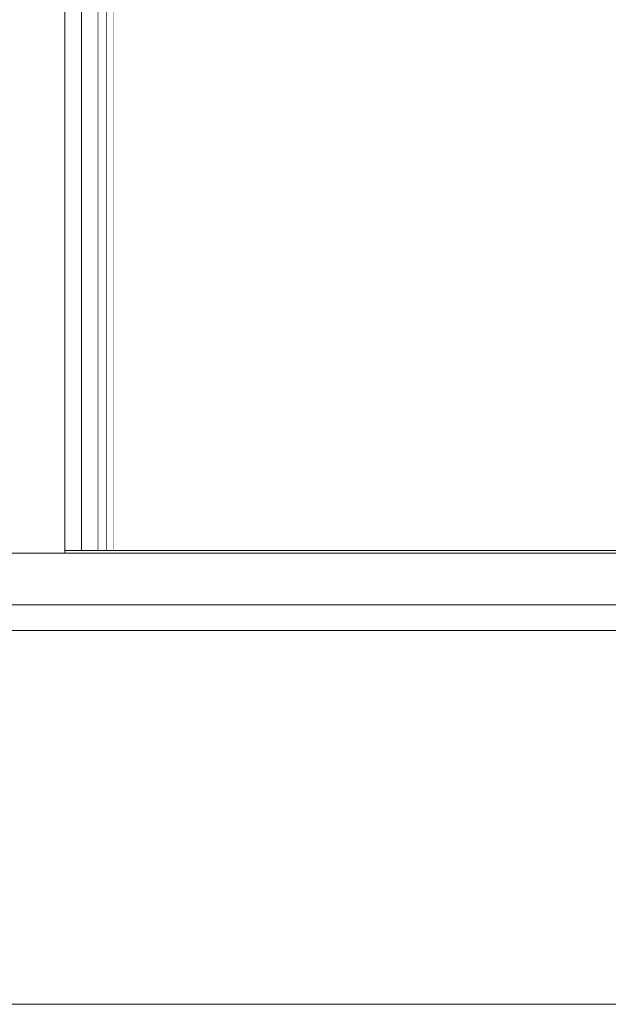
# Model space of a CAD drawing. Header units: millimetres. Extents: x -30280 to 100171, y -17460 to 4378.
# Tile 194 of 256: x 75800 to 76257, y -13810 to -13046. Entities that reach past the tile are written whole.
import ezdxf

# ---------------------------------------------------------------- set-up
doc = ezdxf.new("R2010")
doc.units = ezdxf.units.MM
doc.header["$MEASUREMENT"] = 0
doc.linetypes.add('Wipeout_Contour', pattern=[1000, 0, -1000])
for name, color, linetype in [('10_ESTR_Fotjats', 7, 'Continuous'), ('Nuevo_08_E_Envans secs', 7, 'Continuous'), ('Nuevo_14_PAV_Soft Light Grey 0554', 7, 'Continuous')]:
    doc.layers.add(name, color=color, linetype=linetype)
for name, color, linetype, lineweight in [('10_ESTR_Fotjats_Pluma_Nº__1', 7, 'Continuous', 5), ('Nuevo_08_E_Envans secs_Pluma_Nº__1', 7, 'Continuous', 5), ('Nuevo_14_PAV_Soft Light Grey 0554_Pluma_Nº__29', 7, 'Continuous', 20)]:
    doc.layers.add(name, color=color, linetype=linetype, lineweight=lineweight)

# ---------------------------------------------------------------- blocks, each defined once
blk = doc.blocks.new('Elem Sección_192_3', base_point=(91863.52, -13459.98))
at = {"layer": '10_ESTR_Fotjats_Pluma_Nº__1', "color": 7, "linetype": 'Continuous', "lineweight": 5}
for p, q in [((75835.09, -13459.98), (75765.09, -13459.98)), ((100170.76, -13499.98), (62557.75, -13499.98)), ((100170.76, -13519.98), (62557.75, -13519.98)), ((100170.76, -13809.98), (62557.75, -13809.98))]:
    blk.add_line(p, q, dxfattribs=at)
blk = doc.blocks.new('Elem Sección_217_3', base_point=(91863.52, -13459.98))
at = {"layer": 'Nuevo_08_E_Envans secs_Pluma_Nº__1', "color": 7, "linetype": 'Continuous', "lineweight": 5}
for p, q in [((75848.09, -10159.98), (75848.09, -13457.98)), ((75861.09, -10159.98), (75861.09, -13457.98)), ((75867.09, -10159.98), (75867.09, -13457.98)), ((75873.09, -12759.98), (75873.09, -13457.98))]:
    blk.add_line(p, q, dxfattribs=at)
at = {"layer": 'Nuevo_08_E_Envans secs_Pluma_Nº__1', "color": 7, "linetype": 'Continuous', "lineweight": 5, "flags": 128}
blk.add_lwpolyline([(75835.09, -10109.98), (75835.09, -10159.98), (75835.09, -13457.98)], dxfattribs=at)
blk = doc.blocks.new('Elem Sección_258_3', base_point=(91863.52, -13459.98))
at = {"color": 254, "linetype": 'Wipeout_Contour', "lineweight": 0, "ltscale": 307179.871529}
blk.add_wipeout([(75861.09, -10159.98), (75861.09, -13457.98), (75867.09, -13457.98), (75867.09, -10159.98)], dxfattribs=at).dxf.layer = 'Nuevo_08_E_Envans secs'
at = {"color": 254, "linetype": 'Wipeout_Contour', "lineweight": 0, "ltscale": 7038676.962628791}
blk.add_wipeout([(76673.64, -11012.98), (75873.09, -11012.98), (75873.09, -12259.98), (76173.09, -12259.98), (76173.09, -12289.98), (75873.09, -12289.98), (75873.09, -12729.98), (76184.32, -12729.98), (76180.23, -12729.35), (76179.4, -12729.21), (76169.28, -12727.44), (76169.28, -12727.18), (76159.04, -12727.18), (76158.46, -12726.86), (76157.7, -12725.9), (76156.78, -12724.39), (76155.79, -12722.41), (76153.98, -12718.24), (76153.73, -12717.62), (76152.58, -12714.51), (76072.38, -12490.73), (76071.15, -12487.2), (76070.92, -12486.48), (76069.96, -12483.4), (76069.32, -12481.1), (76068.89, -12479.12), (76068.71, -12477.61), (76068.8, -12476.65), (76069.14, -12476.33), (76075.72, -12473.89), (76090.17, -12473.89), (76089, -12470.73), (76086.42, -12456.33), (76093.21, -12453.89), (76140.82, -12453.89), (76141.4, -12454.22), (76142.17, -12455.17), (76143.08, -12456.69), (76144.07, -12458.67), (76145.07, -12460.97), (76146.02, -12463.44), (76228.91, -12694.74), (76497.47, -12694.74), (76497.47, -12707.44), (76487.34, -12709.21), (76486.52, -12709.35), (76482.42, -12709.98), (76227.2, -12709.98), (76228.91, -12714.74), (76497.47, -12714.74), (76497.47, -12727.44), (76487.34, -12729.21), (76486.52, -12729.35), (76482.42, -12729.98), (76623.09, -12729.98), (76623.09, -12759.98), (75873.09, -12759.98), (75873.09, -13457.98), (76352.99, -13457.98), (76342.33, -13452.95), (76336.15, -13435.98), (76342.33, -13419.01), (76342.96, -13418.71), (76343.37, -13417.59), (76359.51, -13409.98), (76370.15, -13409.98), (76377.06, -13413.23), (76377.06, -13397.98), (76378.03, -13397.98), (76377.46, -13397.88), (76370.83, -13396.2), (76370.98, -13395.5), (76392.72, -13330.03), (76441.62, -13306.98), (76616.61, -13306.98), (76616.61, -13159.98), (76626.12, -13159.98), (76626.12, -13059.98), (76599.48, -13059.98), (76599.48, -13019.98), (76499.37, -13019.98), (76479, -13029.98), (76387.8, -13029.98), (76387.8, -13019.98), (76394.01, -13016.98), (76381.01, -13016.98), (76365.11, -12970.87), (76387.67, -12959.96), (76395.8, -12956.41), (76407.51, -12953.98), (76673.64, -12953.98)], dxfattribs=at).dxf.layer = 'Nuevo_08_E_Envans secs'
blk = doc.blocks.new('Elem Sección_351_3', base_point=(91863.52, -13459.98))
at = {"layer": 'Nuevo_14_PAV_Soft Light Grey 0554_Pluma_Nº__29', "color": 7, "linetype": 'Continuous', "lineweight": 20}
for p, q in [((75835.09, -13457.98), (75835.09, -13459.98)), ((80883.67, -13457.98), (75873.09, -13457.98)), ((80921.67, -13459.98), (75835.09, -13459.98))]:
    blk.add_line(p, q, dxfattribs=at)
at = {"layer": 'Nuevo_14_PAV_Soft Light Grey 0554_Pluma_Nº__29', "color": 7, "linetype": 'Continuous', "lineweight": 20, "flags": 128}
blk.add_lwpolyline([(75873.09, -13457.98), (75867.09, -13457.98), (75861.09, -13457.98), (75848.09, -13457.98), (75835.09, -13457.98)], dxfattribs=at)

msp = doc.modelspace()

# ---------------------------------------------------------------- block references
at = {"layer": '10_ESTR_Fotjats', "lineweight": 0}
msp.add_blockref('Elem Sección_192_3', (91863.52, -13459.98), dxfattribs=at)
at = {"layer": 'Nuevo_08_E_Envans secs', "lineweight": 0}
msp.add_blockref('Elem Sección_217_3', (91863.52, -13459.98), dxfattribs=at)

# ---------------------------------------------------------------- next in the draw order: block references
msp.add_blockref('Elem Sección_258_3', (91863.52, -13459.98), dxfattribs=at)

# ---------------------------------------------------------------- next in the draw order: block references
at = {"layer": 'Nuevo_14_PAV_Soft Light Grey 0554', "lineweight": 0}
msp.add_blockref('Elem Sección_351_3', (91863.52, -13459.98), dxfattribs=at)

doc.saveas('drawing.dxf')
